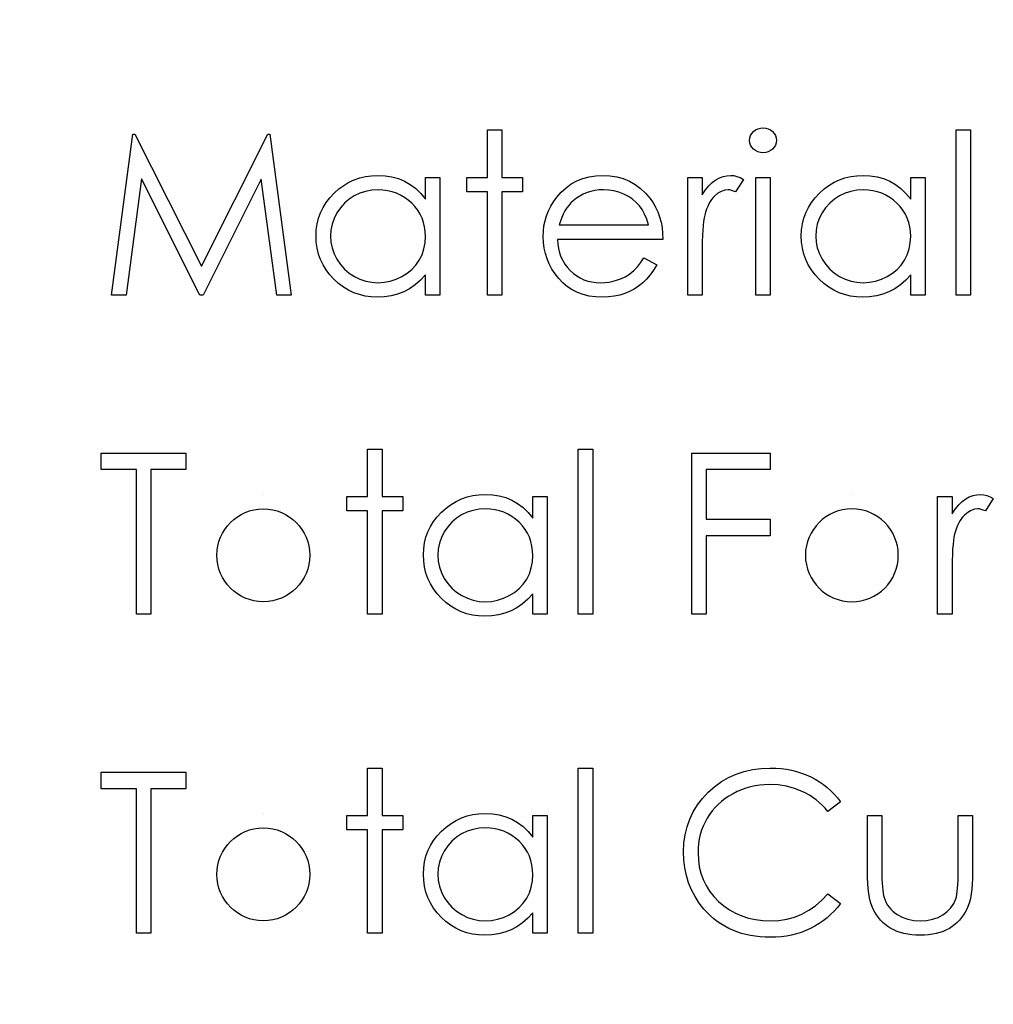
# Model space of a CAD drawing. Header units: inches. Extents: x 0.1 to 87.3, y 0.1 to 33.9.
# Tile 118 of 140: x 31.446 to 32.012, y 26.26 to 26.834. Entities that reach past the tile are written whole.
import ezdxf

# ---------------------------------------------------------------- set-up
doc = ezdxf.new("R2010")
doc.units = ezdxf.units.IN
doc.header["$MEASUREMENT"] = 0
doc.layers.add('DIMENSIONS', color=171, linetype='Continuous')
doc.styles.add('SLDTEXTSTYLE0', font='TXT', dxfattribs={"width": 0.75})
doc.dimstyles.new('SLDDIMSTYLE0', dxfattribs={"dimtxt": 0.125, "dimasz": 0.13, "dimexe": 0, "dimexo": 0.0625, "dimgap": 0.03125, "dimtad": 0, "dimtih": 1, "dimtoh": 1, "dimdec": 4, "dimlfac": 1.333333, "dimrnd": 1e-09, "dimzin": 4, "dimdsep": 46, "dimtxsty": 'SLDTEXTSTYLE0', "dimsah": 1, "dimcen": 0.09, "dimadec": 0, "dimazin": 1, "dimtfac": 1, "dimtdec": 4, "dimtofl": 0, "dimtmove": 0, "dimatfit": 3, "dimfxl": 0, "dimfrac": 2, "dimtolj": 1, "dimtzin": 12, "dimarcsym": 0})

# ---------------------------------------------------------------- blocks, each defined once
blk = doc.blocks.new('_D')
at = {"layer": 'DIMENSIONS'}
for p, q in [((31.357, 27.92346), (31.107, 27.92346)), ((31.107, 27.92346), (31.107, 27.32455)), ((31.107, 22.25455), (31.107, 27.32455))]:
    blk.add_line(p, q, dxfattribs=at)
for points in [[(31.107, 27.32455), (31.087, 27.19455), (31.127, 27.19455)], [(31.107, 22.25455), (31.127, 22.38455), (31.087, 22.38455)]]:
    blk.add_solid(points, dxfattribs=at)
at = {"layer": 'DIMENSIONS', "insert": (31.357, 27.98538), "char_height": 0.125, "attachment_point": 1, "style": 'SLDTEXTSTYLE0'}
blk.add_mtext('6.7600', dxfattribs=at)

msp = doc.modelspace()

# ---------------------------------------------------------------- linework, layer by layer
at = {"color": 7, "linetype": 'Continuous'}
for p, q in [((31.58755, 26.557405), (31.58755, 26.557405)), ((31.930098, 26.557405), (31.930098, 26.557405)), ((31.58755, 26.371627), (31.58755, 26.371627))]:
    msp.add_line(p, q, dxfattribs=at)
at = {"color": 7, "linetype": 'Continuous', "flags": 128}
for points in [[(31.717921, 26.769625), (31.726335, 26.769625), (31.726335, 26.769625), (31.726335, 26.741981), (31.726335, 26.741981), (31.738354, 26.741981), (31.738354, 26.741981), (31.738354, 26.733567), (31.738354, 26.733567), (31.726335, 26.733567), (31.726335, 26.733567), (31.726335, 26.673471), (31.726335, 26.673471), (31.717921, 26.673471), (31.717921, 26.673471), (31.717921, 26.733567), (31.717921, 26.733567), (31.705902, 26.733567), (31.705902, 26.733567), (31.705902, 26.741981), (31.705902, 26.741981), (31.717921, 26.741981), (31.717921, 26.741981), (31.717921, 26.769625)], [(31.87834, 26.770827), (31.879899, 26.770695), (31.881345, 26.770301), (31.882678, 26.769625), (31.88388, 26.768705), (31.884895, 26.767597), (31.885608, 26.766357), (31.88604, 26.765024), (31.88619, 26.763578), (31.88619, 26.763578), (31.88604, 26.762169), (31.885608, 26.760855), (31.884895, 26.759634), (31.88388, 26.758526), (31.882678, 26.757606), (31.881345, 26.75693), (31.879899, 26.756535), (31.87834, 26.756404), (31.87834, 26.756404), (31.8768, 26.756535), (31.875392, 26.75693), (31.874058, 26.757606), (31.872857, 26.758526), (31.871861, 26.759634), (31.871148, 26.760855), (31.870716, 26.762169), (31.870565, 26.763578), (31.870565, 26.763578), (31.870716, 26.765024), (31.871148, 26.766357), (31.871861, 26.767597), (31.872857, 26.768705), (31.874058, 26.769625), (31.875392, 26.770301), (31.8768, 26.770695), (31.87834, 26.770827)], [(31.990757, 26.769625), (31.999171, 26.769625), (31.999171, 26.769625), (31.999171, 26.673471), (31.999171, 26.673471), (31.990758, 26.673471), (31.990758, 26.673471), (31.990758, 26.769625)], [(31.499171, 26.673471), (31.511547, 26.767221), (31.511547, 26.767221), (31.512749, 26.767221), (31.512749, 26.767221), (31.551455, 26.690298), (31.551455, 26.690298), (31.590067, 26.767221), (31.590067, 26.767221), (31.591287, 26.767221), (31.591287, 26.767221), (31.603738, 26.673471), (31.603738, 26.673471), (31.595287, 26.673471), (31.595287, 26.673471), (31.586311, 26.740929), (31.586311, 26.740929), (31.552469, 26.673471), (31.552469, 26.673471), (31.550572, 26.673471), (31.550572, 26.673471), (31.516599, 26.741079), (31.516599, 26.741079), (31.507641, 26.673471), (31.507641, 26.673471), (31.499171, 26.673471)], [(31.690277, 26.741981), (31.690277, 26.673471), (31.690277, 26.673471), (31.681863, 26.673471), (31.681863, 26.673471), (31.681863, 26.685321), (31.681863, 26.685321), (31.678953, 26.682166), (31.675891, 26.679462), (31.672624, 26.677208), (31.669206, 26.675405), (31.665619, 26.674034), (31.661881, 26.673058), (31.657956, 26.672457), (31.653881, 26.672269), (31.653881, 26.672269), (31.650257, 26.672438), (31.646764, 26.672926), (31.643402, 26.673734), (31.640172, 26.674861), (31.637092, 26.676326), (31.634125, 26.67811), (31.631308, 26.680213), (31.628622, 26.682654), (31.626162, 26.685321), (31.62404, 26.688119), (31.622256, 26.691068), (31.620772, 26.694167), (31.619626, 26.697397), (31.618819, 26.700758), (31.618331, 26.70427), (31.618162, 26.707914), (31.618162, 26.707914), (31.618331, 26.711482), (31.618819, 26.714937), (31.619645, 26.718243), (31.620809, 26.721435), (31.622293, 26.724478), (31.624096, 26.727389), (31.626237, 26.730187), (31.628716, 26.732835), (31.63142, 26.735257), (31.634275, 26.737361), (31.637242, 26.739145), (31.64036, 26.740591), (31.643608, 26.741736), (31.646989, 26.742544), (31.650501, 26.743014), (31.654144, 26.743183), (31.654144, 26.743183), (31.658332, 26.742976), (31.662313, 26.742356), (31.666088, 26.741305), (31.669656, 26.739858), (31.673018, 26.737962), (31.676192, 26.735558), (31.679122, 26.732684), (31.681863, 26.729304), (31.681863, 26.729304), (31.681863, 26.741981), (31.681863, 26.741981), (31.690277, 26.741981)], [(31.809004, 26.695106), (31.816479, 26.691181), (31.816479, 26.691181), (31.814638, 26.688044), (31.812666, 26.685227), (31.810563, 26.682711), (31.808309, 26.680532), (31.805924, 26.678636), (31.803408, 26.676983), (31.800722, 26.675556), (31.797905, 26.674372), (31.794919, 26.673452), (31.791745, 26.672795), (31.788384, 26.672401), (31.784834, 26.672269), (31.784834, 26.672269), (31.780891, 26.672438), (31.777172, 26.672945), (31.773679, 26.67379), (31.770393, 26.674973), (31.76735, 26.676495), (31.764514, 26.678354), (31.761885, 26.680551), (31.7595, 26.683086), (31.757359, 26.685828), (31.7555, 26.688664), (31.753941, 26.691594), (31.752664, 26.694617), (31.75165, 26.697716), (31.750936, 26.70089), (31.750523, 26.704176), (31.750373, 26.707538), (31.750373, 26.707538), (31.750505, 26.710693), (31.750861, 26.713773), (31.751481, 26.716759), (31.752345, 26.71967), (31.753453, 26.722487), (31.754805, 26.72521), (31.75642, 26.727858), (31.758261, 26.730412), (31.758261, 26.730412), (31.760871, 26.733398), (31.763688, 26.736009), (31.766712, 26.738187), (31.769961, 26.73999), (31.773416, 26.74138), (31.777078, 26.742394), (31.780947, 26.742976), (31.785041, 26.743183), (31.785041, 26.743183), (31.789248, 26.742976), (31.793248, 26.742337), (31.797023, 26.741286), (31.800572, 26.739821), (31.803915, 26.737924), (31.807032, 26.735595), (31.809943, 26.732854), (31.812629, 26.729698), (31.812629, 26.729698), (31.814357, 26.727238), (31.81584, 26.724647), (31.817117, 26.721886), (31.81815, 26.718994), (31.818977, 26.715951), (31.819578, 26.712759), (31.819934, 26.709416), (31.820085, 26.705923), (31.820085, 26.705923), (31.758787, 26.705923), (31.758787, 26.705923), (31.758956, 26.703219), (31.759331, 26.700627), (31.759932, 26.698167), (31.760758, 26.695838), (31.761773, 26.693641), (31.763012, 26.691556), (31.764477, 26.689603), (31.766148, 26.687763), (31.767989, 26.68611), (31.769923, 26.684664), (31.77197, 26.683443), (31.77413, 26.682448), (31.776383, 26.681678), (31.77875, 26.681133), (31.78121, 26.680795), (31.783783, 26.680683), (31.783783, 26.680683), (31.786299, 26.680776), (31.788759, 26.681077), (31.791201, 26.681584), (31.793605, 26.682279), (31.795915, 26.683143), (31.798037, 26.684157), (31.799971, 26.685284), (31.801736, 26.686542), (31.803445, 26.688063), (31.80523, 26.690016), (31.807089, 26.692345), (31.809004, 26.695106)], [(31.834507, 26.741981), (31.842921, 26.741981), (31.842921, 26.741981), (31.842921, 26.731896), (31.842921, 26.731896), (31.844837, 26.734675), (31.846809, 26.737041), (31.848818, 26.738976), (31.850884, 26.740516), (31.853006, 26.74168), (31.855184, 26.742525), (31.857382, 26.743014), (31.859635, 26.743183), (31.859635, 26.743183), (31.861382, 26.743032), (31.863185, 26.7426), (31.865044, 26.741868), (31.86696, 26.740835), (31.86696, 26.740835), (31.86234, 26.733548), (31.86234, 26.733548), (31.861119, 26.734074), (31.859992, 26.734469), (31.858959, 26.734694), (31.858039, 26.734769), (31.858039, 26.734769), (31.85603, 26.734544), (31.854039, 26.733868), (31.852105, 26.732741), (31.850189, 26.731163), (31.849269, 26.730206), (31.848405, 26.729116), (31.847616, 26.727914), (31.846865, 26.726581), (31.84617, 26.725116), (31.845532, 26.723539), (31.844949, 26.72183), (31.844424, 26.720008), (31.844424, 26.720008), (31.844067, 26.718374), (31.843766, 26.716365), (31.843503, 26.71398), (31.843297, 26.711219), (31.843128, 26.708101), (31.843015, 26.704608), (31.84294, 26.70074), (31.842921, 26.696495), (31.842921, 26.696495), (31.842921, 26.673471), (31.842921, 26.673471), (31.834508, 26.673471), (31.834508, 26.673471), (31.834508, 26.741981)], [(31.874171, 26.741981), (31.882585, 26.741981), (31.882585, 26.741981), (31.882585, 26.673471), (31.882585, 26.673471), (31.874171, 26.673471), (31.874171, 26.673471), (31.874171, 26.741981)], [(31.972729, 26.741981), (31.972729, 26.673471), (31.972729, 26.673471), (31.964315, 26.673471), (31.964315, 26.673471), (31.964315, 26.685321), (31.964315, 26.685321), (31.961404, 26.682166), (31.958343, 26.679462), (31.955076, 26.677208), (31.951658, 26.675405), (31.948071, 26.674034), (31.944333, 26.673058), (31.940408, 26.672457), (31.936333, 26.672269), (31.936333, 26.672269), (31.932709, 26.672438), (31.929215, 26.672926), (31.925854, 26.673734), (31.922624, 26.674861), (31.919544, 26.676326), (31.916576, 26.67811), (31.913759, 26.680213), (31.911074, 26.682654), (31.908614, 26.685321), (31.906492, 26.688119), (31.904707, 26.691068), (31.903224, 26.694167), (31.902078, 26.697397), (31.901271, 26.700758), (31.900782, 26.70427), (31.900613, 26.707914), (31.900613, 26.707914), (31.900782, 26.711482), (31.901271, 26.714937), (31.902097, 26.718243), (31.903261, 26.721435), (31.904745, 26.724478), (31.906548, 26.727389), (31.908689, 26.730187), (31.911168, 26.732835), (31.913872, 26.735257), (31.916727, 26.737361), (31.919694, 26.739145), (31.922811, 26.740591), (31.92606, 26.741736), (31.929441, 26.742544), (31.932953, 26.743014), (31.936596, 26.743183), (31.936596, 26.743183), (31.940784, 26.742976), (31.944765, 26.742356), (31.94854, 26.741305), (31.952108, 26.739858), (31.95547, 26.737962), (31.958644, 26.735558), (31.961573, 26.732684), (31.964315, 26.729304), (31.964315, 26.729304), (31.964315, 26.741981), (31.964315, 26.741981), (31.972729, 26.741981)], [(31.654257, 26.734769), (31.650576, 26.734544), (31.647045, 26.733886), (31.643665, 26.732778), (31.640416, 26.731238), (31.637411, 26.729304), (31.634726, 26.726994), (31.632359, 26.724346), (31.630312, 26.721323), (31.628678, 26.718092), (31.627514, 26.71475), (31.6268, 26.711332), (31.626575, 26.70782), (31.626575, 26.70782), (31.626819, 26.704327), (31.627514, 26.700909), (31.628697, 26.697566), (31.63035, 26.694298), (31.632416, 26.691256), (31.634782, 26.68857), (31.637486, 26.686241), (31.64051, 26.68427), (31.643759, 26.682692), (31.64712, 26.681584), (31.650595, 26.680908), (31.654182, 26.680683), (31.654182, 26.680683), (31.657825, 26.680908), (31.661374, 26.681565), (31.664811, 26.682673), (31.668154, 26.684232), (31.671253, 26.686166), (31.673995, 26.68842), (31.676323, 26.690993), (31.678295, 26.693866), (31.679854, 26.697002), (31.680981, 26.700345), (31.681638, 26.703857), (31.681863, 26.707576), (31.681863, 26.707576), (31.681732, 26.710411), (31.681356, 26.713134), (31.680737, 26.715745), (31.679873, 26.718224), (31.678746, 26.72059), (31.677375, 26.722844), (31.67576, 26.724966), (31.673882, 26.726975), (31.671835, 26.728797), (31.669675, 26.730393), (31.667384, 26.731727), (31.664999, 26.732816), (31.662482, 26.73368), (31.659853, 26.734281), (31.657111, 26.734656), (31.654257, 26.734769)], [(31.811671, 26.714336), (31.810676, 26.71766), (31.809455, 26.720628), (31.808047, 26.723238), (31.806431, 26.725492), (31.804591, 26.727482), (31.80245, 26.729267), (31.800046, 26.730844), (31.797361, 26.732215), (31.794506, 26.733342), (31.791558, 26.734131), (31.788553, 26.734619), (31.785473, 26.734769), (31.785473, 26.734769), (31.782956, 26.734675), (31.780515, 26.734375), (31.778168, 26.733868), (31.775933, 26.733173), (31.773754, 26.732253), (31.771688, 26.731163), (31.769716, 26.729849), (31.76782, 26.728346), (31.76782, 26.728346), (31.766505, 26.727107), (31.765284, 26.725717), (31.764139, 26.724196), (31.763087, 26.722524), (31.762111, 26.720684), (31.761209, 26.718712), (31.760402, 26.716609), (31.759669, 26.714336), (31.759669, 26.714336), (31.811671, 26.714336)], [(31.936708, 26.734769), (31.933028, 26.734544), (31.929497, 26.733886), (31.926117, 26.732778), (31.922868, 26.731238), (31.919863, 26.729304), (31.917177, 26.726994), (31.914811, 26.724346), (31.912764, 26.721323), (31.91113, 26.718092), (31.909966, 26.71475), (31.909252, 26.711332), (31.909027, 26.70782), (31.909027, 26.70782), (31.909271, 26.704327), (31.909966, 26.700909), (31.911149, 26.697566), (31.912802, 26.694298), (31.914867, 26.691256), (31.917234, 26.68857), (31.919938, 26.686241), (31.922962, 26.68427), (31.926211, 26.682692), (31.929572, 26.681584), (31.933047, 26.680908), (31.936634, 26.680683), (31.936634, 26.680683), (31.940277, 26.680908), (31.943826, 26.681565), (31.947263, 26.682673), (31.950606, 26.684232), (31.953705, 26.686166), (31.956447, 26.68842), (31.958775, 26.690993), (31.960747, 26.693866), (31.962306, 26.697002), (31.963433, 26.700345), (31.96409, 26.703857), (31.964315, 26.707576), (31.964315, 26.707576), (31.964184, 26.710411), (31.963808, 26.713134), (31.963189, 26.715745), (31.962325, 26.718224), (31.961198, 26.72059), (31.959827, 26.722844), (31.958212, 26.724966), (31.956334, 26.726975), (31.954287, 26.728797), (31.952127, 26.730393), (31.949836, 26.731727), (31.947451, 26.732816), (31.944934, 26.73368), (31.942305, 26.734281), (31.939563, 26.734656), (31.936709, 26.734769)], [(31.493161, 26.571828), (31.493162, 26.581443), (31.493162, 26.581443), (31.54244, 26.581443), (31.54244, 26.581443), (31.54244, 26.571828), (31.54244, 26.571828), (31.522008, 26.571828), (31.522008, 26.571828), (31.522008, 26.487693), (31.522008, 26.487693), (31.513594, 26.487693), (31.513594, 26.487693), (31.513594, 26.571828), (31.513594, 26.571828), (31.493162, 26.571828)], [(31.648209, 26.583847), (31.656623, 26.583847), (31.656623, 26.583847), (31.656623, 26.556203), (31.656623, 26.556203), (31.668642, 26.556203), (31.668642, 26.556203), (31.668642, 26.54779), (31.668642, 26.54779), (31.656623, 26.54779), (31.656623, 26.54779), (31.656623, 26.487693), (31.656623, 26.487693), (31.64821, 26.487693), (31.64821, 26.487693), (31.64821, 26.54779), (31.64821, 26.54779), (31.63619, 26.54779), (31.63619, 26.54779), (31.63619, 26.556203), (31.63619, 26.556203), (31.64821, 26.556203), (31.64821, 26.556203), (31.64821, 26.583847)], [(31.770806, 26.583847), (31.779219, 26.583847), (31.779219, 26.583847), (31.779219, 26.487693), (31.779219, 26.487693), (31.770806, 26.487693), (31.770806, 26.487693), (31.770806, 26.583847)], [(31.836911, 26.581443), (31.882585, 26.581443), (31.882585, 26.581443), (31.882585, 26.571828), (31.882585, 26.571828), (31.845325, 26.571828), (31.845325, 26.571828), (31.845325, 26.542982), (31.845325, 26.542982), (31.882585, 26.542982), (31.882585, 26.542982), (31.882585, 26.533367), (31.882585, 26.533367), (31.845325, 26.533367), (31.845325, 26.533367), (31.845325, 26.487693), (31.845325, 26.487693), (31.836912, 26.487693), (31.836912, 26.487693), (31.836912, 26.581443)], [(31.752777, 26.556203), (31.752777, 26.487693), (31.752777, 26.487693), (31.744363, 26.487693), (31.744363, 26.487693), (31.744363, 26.499544), (31.744363, 26.499544), (31.741453, 26.496389), (31.738391, 26.493684), (31.735124, 26.491431), (31.731706, 26.489628), (31.728119, 26.488257), (31.724381, 26.48728), (31.720456, 26.486679), (31.716381, 26.486492), (31.716381, 26.486492), (31.712757, 26.486661), (31.709264, 26.487149), (31.705902, 26.487956), (31.702672, 26.489083), (31.699592, 26.490548), (31.696625, 26.492332), (31.693808, 26.494435), (31.691122, 26.496877), (31.688662, 26.499544), (31.68654, 26.502342), (31.684756, 26.50529), (31.683272, 26.508389), (31.682126, 26.511619), (31.681319, 26.514981), (31.680831, 26.518493), (31.680662, 26.522136), (31.680662, 26.522136), (31.680831, 26.525704), (31.681319, 26.52916), (31.682145, 26.532465), (31.683309, 26.535658), (31.684793, 26.5387), (31.686596, 26.541611), (31.688737, 26.544409), (31.691216, 26.547057), (31.69392, 26.54948), (31.696775, 26.551583), (31.699742, 26.553367), (31.70286, 26.554813), (31.706108, 26.555959), (31.709489, 26.556766), (31.713001, 26.557236), (31.716644, 26.557405), (31.716644, 26.557405), (31.720832, 26.557198), (31.724813, 26.556579), (31.728588, 26.555527), (31.732156, 26.554081), (31.735518, 26.552184), (31.738692, 26.54978), (31.741622, 26.546907), (31.744363, 26.543527), (31.744363, 26.543527), (31.744363, 26.556203), (31.744363, 26.556203), (31.752777, 26.556203)], [(31.97994, 26.556203), (31.988354, 26.556203), (31.988354, 26.556203), (31.988354, 26.546118), (31.988354, 26.546118), (31.990269, 26.548898), (31.992241, 26.551264), (31.994251, 26.553198), (31.996317, 26.554738), (31.998439, 26.555903), (32.000617, 26.556748), (32.002814, 26.557236), (32.005068, 26.557405), (32.005068, 26.557405), (32.006815, 26.557255), (32.008617, 26.556823), (32.010477, 26.55609), (32.012392, 26.555057), (32.012392, 26.555057), (32.007772, 26.547771), (32.007772, 26.547771), (32.006552, 26.548297), (32.005425, 26.548691), (32.004392, 26.548916), (32.003472, 26.548992), (32.003472, 26.548992), (32.001462, 26.548766), (31.999472, 26.54809), (31.997537, 26.546963), (31.995622, 26.545386), (31.994701, 26.544428), (31.993838, 26.543339), (31.993049, 26.542137), (31.992298, 26.540803), (31.991603, 26.539339), (31.990964, 26.537761), (31.990382, 26.536052), (31.989856, 26.53423), (31.989856, 26.53423), (31.989499, 26.532597), (31.989199, 26.530587), (31.988936, 26.528202), (31.988729, 26.525441), (31.98856, 26.522324), (31.988448, 26.518831), (31.988373, 26.514962), (31.988354, 26.510718), (31.988354, 26.510718), (31.988354, 26.487693), (31.988354, 26.487693), (31.97994, 26.487693), (31.97994, 26.487693), (31.97994, 26.556203)], [(31.716757, 26.548992), (31.713076, 26.548766), (31.709545, 26.548109), (31.706165, 26.547001), (31.702916, 26.545461), (31.699911, 26.543527), (31.697226, 26.541217), (31.694859, 26.538569), (31.692812, 26.535545), (31.691178, 26.532315), (31.690014, 26.528972), (31.6893, 26.525554), (31.689075, 26.522042), (31.689075, 26.522042), (31.689319, 26.518549), (31.690014, 26.515131), (31.691197, 26.511788), (31.69285, 26.508521), (31.694916, 26.505478), (31.697282, 26.502793), (31.699986, 26.500464), (31.70301, 26.498492), (31.706259, 26.496914), (31.70962, 26.495806), (31.713095, 26.49513), (31.716682, 26.494905), (31.716682, 26.494905), (31.720325, 26.49513), (31.723874, 26.495788), (31.727311, 26.496896), (31.730654, 26.498454), (31.733753, 26.500389), (31.736495, 26.502642), (31.738823, 26.505215), (31.740795, 26.508089), (31.742354, 26.511225), (31.743481, 26.514568), (31.744138, 26.51808), (31.744363, 26.521798), (31.744363, 26.521798), (31.744232, 26.524634), (31.743856, 26.527357), (31.743237, 26.529967), (31.742373, 26.532446), (31.741246, 26.534813), (31.739875, 26.537066), (31.73826, 26.539188), (31.736382, 26.541198), (31.734335, 26.543019), (31.732175, 26.544616), (31.729884, 26.545949), (31.727499, 26.547038), (31.724982, 26.547902), (31.722353, 26.548503), (31.719611, 26.548879), (31.716757, 26.548992)], [(31.648209, 26.39807), (31.656623, 26.39807), (31.656623, 26.39807), (31.656623, 26.370426), (31.656623, 26.370426), (31.668642, 26.370426), (31.668642, 26.370426), (31.668642, 26.362012), (31.668642, 26.362012), (31.656623, 26.362012), (31.656623, 26.362012), (31.656623, 26.301916), (31.656623, 26.301916), (31.64821, 26.301916), (31.64821, 26.301916), (31.64821, 26.362012), (31.64821, 26.362012), (31.63619, 26.362012), (31.63619, 26.362012), (31.63619, 26.370426), (31.63619, 26.370426), (31.64821, 26.370426), (31.64821, 26.370426), (31.64821, 26.39807)], [(31.770806, 26.39807), (31.779219, 26.39807), (31.779219, 26.39807), (31.779219, 26.301916), (31.779219, 26.301916), (31.770806, 26.301916), (31.770806, 26.301916), (31.770806, 26.39807)], [(31.92345, 26.378463), (31.916088, 26.372829), (31.916088, 26.372829), (31.914492, 26.374689), (31.91282, 26.376435), (31.911074, 26.378069), (31.909252, 26.37959), (31.907337, 26.38098), (31.905365, 26.382257), (31.903299, 26.383421), (31.901158, 26.384473), (31.896688, 26.38622), (31.892012, 26.387459), (31.887129, 26.38821), (31.882021, 26.388454), (31.882021, 26.388454), (31.879204, 26.388379), (31.876425, 26.388116), (31.873702, 26.387703), (31.871054, 26.387121), (31.868424, 26.38637), (31.86587, 26.385468), (31.863373, 26.384379), (31.860912, 26.38314), (31.858546, 26.38175), (31.85633, 26.380247), (31.854245, 26.378632), (31.852292, 26.376905), (31.850471, 26.375064), (31.848799, 26.373111), (31.847259, 26.371026), (31.845851, 26.368848), (31.844593, 26.366576), (31.843522, 26.364228), (31.842602, 26.361824), (31.841851, 26.359326), (31.841268, 26.356772), (31.840855, 26.354162), (31.840592, 26.351458), (31.840517, 26.348697), (31.840517, 26.348697), (31.840705, 26.344547), (31.841268, 26.340584), (31.842189, 26.33679), (31.843503, 26.333185), (31.845175, 26.329729), (31.847241, 26.326461), (31.849663, 26.323363), (31.852461, 26.320452), (31.855541, 26.317804), (31.858828, 26.315494), (31.862302, 26.31356), (31.865964, 26.311963), (31.869833, 26.310724), (31.873889, 26.309841), (31.878152, 26.309296), (31.882603, 26.309127), (31.882603, 26.309127), (31.887505, 26.309372), (31.8922, 26.310104), (31.896688, 26.311325), (31.900989, 26.313034), (31.905064, 26.315231), (31.908952, 26.317916), (31.912614, 26.32109), (31.916088, 26.324752), (31.916088, 26.324752), (31.92345, 26.319175), (31.92345, 26.319175), (31.921647, 26.316902), (31.919732, 26.314743), (31.917722, 26.312733), (31.9156, 26.310855), (31.913365, 26.30909), (31.911018, 26.307475), (31.908557, 26.305991), (31.906003, 26.304639), (31.903355, 26.303437), (31.900632, 26.302404), (31.897834, 26.301522), (31.894942, 26.300789), (31.891993, 26.300226), (31.888951, 26.299831), (31.885852, 26.299587), (31.88266, 26.299512), (31.88266, 26.299512), (31.879636, 26.299568), (31.876688, 26.299775), (31.873833, 26.300094), (31.871054, 26.300545), (31.868349, 26.301108), (31.865739, 26.301822), (31.863204, 26.302648), (31.860743, 26.303606), (31.858358, 26.304695), (31.856067, 26.305916), (31.853851, 26.307268), (31.85171, 26.308733), (31.849663, 26.310329), (31.847691, 26.312057), (31.845794, 26.313916), (31.843992, 26.315907), (31.843992, 26.315907), (31.841212, 26.319456), (31.83879, 26.323194), (31.836742, 26.3271), (31.835071, 26.331194), (31.833775, 26.335457), (31.832855, 26.339908), (31.832292, 26.344528), (31.832104, 26.349336), (31.832104, 26.349336), (31.832329, 26.354387), (31.833005, 26.359233), (31.834132, 26.363871), (31.83571, 26.368303), (31.837719, 26.372529), (31.840198, 26.376567), (31.843109, 26.380379), (31.846489, 26.384003), (31.850208, 26.387309), (31.854133, 26.390163), (31.858302, 26.392567), (31.862697, 26.394558), (31.867316, 26.396098), (31.872162, 26.397187), (31.877251, 26.397844), (31.882547, 26.39807), (31.882547, 26.39807), (31.885777, 26.397995), (31.888932, 26.39775), (31.891993, 26.397337), (31.894979, 26.396774), (31.89789, 26.39606), (31.900726, 26.395159), (31.903487, 26.394107), (31.906154, 26.392905), (31.908726, 26.391553), (31.911187, 26.390069), (31.913534, 26.388454), (31.91575, 26.386727), (31.917854, 26.384849), (31.919844, 26.382858), (31.921703, 26.380717), (31.92345, 26.378463)], [(31.493161, 26.386051), (31.493162, 26.395666), (31.493162, 26.395666), (31.54244, 26.395666), (31.54244, 26.395666), (31.54244, 26.386051), (31.54244, 26.386051), (31.522008, 26.386051), (31.522008, 26.386051), (31.522008, 26.301916), (31.522008, 26.301916), (31.513594, 26.301916), (31.513594, 26.301916), (31.513594, 26.386051), (31.513594, 26.386051), (31.493162, 26.386051)], [(31.752777, 26.370426), (31.752777, 26.301916), (31.752777, 26.301916), (31.744363, 26.301916), (31.744363, 26.301916), (31.744363, 26.313766), (31.744363, 26.313766), (31.741453, 26.310611), (31.738391, 26.307907), (31.735124, 26.305653), (31.731706, 26.30385), (31.728119, 26.302479), (31.724381, 26.301503), (31.720456, 26.300902), (31.716381, 26.300714), (31.716381, 26.300714), (31.712757, 26.300883), (31.709264, 26.301371), (31.705902, 26.302179), (31.702672, 26.303306), (31.699592, 26.30477), (31.696625, 26.306555), (31.693808, 26.308658), (31.691122, 26.311099), (31.688662, 26.313766), (31.68654, 26.316564), (31.684756, 26.319513), (31.683272, 26.322611), (31.682126, 26.325842), (31.681319, 26.329203), (31.680831, 26.332715), (31.680662, 26.336358), (31.680662, 26.336358), (31.680831, 26.339927), (31.681319, 26.343382), (31.682145, 26.346688), (31.683309, 26.34988), (31.684793, 26.352922), (31.686596, 26.355833), (31.688737, 26.358632), (31.691216, 26.36128), (31.69392, 26.363702), (31.696775, 26.365806), (31.699742, 26.36759), (31.70286, 26.369036), (31.706108, 26.370181), (31.709489, 26.370989), (31.713001, 26.371458), (31.716644, 26.371627), (31.716644, 26.371627), (31.720832, 26.371421), (31.724813, 26.370801), (31.728588, 26.369749), (31.732156, 26.368303), (31.735518, 26.366407), (31.738692, 26.364003), (31.741622, 26.361129), (31.744363, 26.357749), (31.744363, 26.357749), (31.744363, 26.370426), (31.744363, 26.370426), (31.752777, 26.370426)], [(31.939075, 26.370426), (31.947488, 26.370426), (31.947488, 26.370426), (31.947488, 26.33865), (31.947488, 26.33865), (31.947507, 26.335851), (31.947564, 26.333297), (31.947676, 26.33095), (31.947826, 26.328828), (31.948014, 26.32695), (31.94824, 26.325278), (31.948503, 26.323851), (31.948822, 26.32263), (31.948822, 26.32263), (31.949385, 26.321109), (31.950043, 26.319663), (31.950831, 26.318311), (31.951714, 26.317034), (31.952728, 26.315832), (31.953855, 26.314724), (31.955076, 26.313691), (31.956428, 26.312752), (31.959376, 26.311174), (31.962606, 26.310029), (31.966099, 26.309353), (31.969855, 26.309127), (31.969855, 26.309127), (31.973611, 26.309353), (31.977067, 26.31001), (31.980222, 26.311118), (31.983077, 26.312658), (31.985574, 26.314555), (31.987659, 26.316752), (31.98933, 26.319212), (31.99057, 26.321954), (31.99057, 26.321954), (31.990889, 26.323081), (31.991171, 26.324471), (31.991415, 26.326142), (31.991622, 26.328095), (31.991772, 26.33033), (31.991866, 26.332828), (31.991941, 26.335607), (31.99196, 26.33865), (31.99196, 26.33865), (31.99196, 26.370426), (31.99196, 26.370426), (32.000373, 26.370426), (32.000373, 26.370426), (32.000373, 26.337072), (32.000373, 26.337072), (32.000317, 26.333673), (32.000166, 26.33048), (31.999904, 26.327494), (31.999528, 26.324752), (31.999058, 26.322198), (31.998476, 26.319888), (31.997781, 26.317785), (31.996993, 26.315888), (31.996091, 26.31416), (31.995096, 26.312527), (31.993969, 26.310987), (31.992767, 26.309541), (31.991434, 26.308188), (31.990006, 26.306949), (31.988466, 26.305785), (31.986814, 26.304733), (31.985067, 26.303794), (31.983208, 26.302968), (31.981236, 26.302291), (31.97917, 26.301728), (31.976973, 26.301277), (31.974682, 26.300958), (31.972297, 26.30077), (31.96978, 26.300714), (31.96978, 26.300714), (31.967283, 26.30077), (31.964879, 26.300958), (31.962588, 26.301277), (31.96039, 26.301728), (31.958306, 26.302291), (31.956334, 26.302968), (31.954456, 26.303794), (31.952691, 26.304733), (31.951038, 26.305785), (31.949479, 26.306949), (31.948033, 26.308207), (31.9467, 26.309559), (31.945479, 26.311024), (31.944371, 26.312583), (31.943357, 26.314236), (31.942455, 26.315982), (31.941667, 26.317898), (31.940972, 26.320039), (31.94039, 26.322424), (31.93992, 26.325015), (31.939544, 26.327851), (31.939282, 26.330894), (31.939131, 26.33418), (31.939075, 26.337692), (31.939075, 26.337692), (31.939075, 26.370426)], [(31.716757, 26.363214), (31.713076, 26.362989), (31.709545, 26.362331), (31.706165, 26.361223), (31.702916, 26.359683), (31.699911, 26.357749), (31.697226, 26.355439), (31.694859, 26.352791), (31.692812, 26.349767), (31.691178, 26.346537), (31.690014, 26.343194), (31.6893, 26.339776), (31.689075, 26.336265), (31.689075, 26.336265), (31.689319, 26.332772), (31.690014, 26.329354), (31.691197, 26.326011), (31.69285, 26.322743), (31.694916, 26.319701), (31.697282, 26.317015), (31.699986, 26.314686), (31.70301, 26.312714), (31.706259, 26.311137), (31.70962, 26.310029), (31.713095, 26.309353), (31.716682, 26.309127), (31.716682, 26.309127), (31.720325, 26.309353), (31.723874, 26.31001), (31.727311, 26.311118), (31.730654, 26.312677), (31.733753, 26.314611), (31.736495, 26.316865), (31.738823, 26.319438), (31.740795, 26.322311), (31.742354, 26.325447), (31.743481, 26.32879), (31.744138, 26.332302), (31.744363, 26.33602), (31.744363, 26.33602), (31.744232, 26.338856), (31.743856, 26.341579), (31.743237, 26.34419), (31.742373, 26.346669), (31.741246, 26.349035), (31.739875, 26.351289), (31.73826, 26.353411), (31.736382, 26.35542), (31.734335, 26.357242), (31.732175, 26.358838), (31.729884, 26.360172), (31.727499, 26.361261), (31.724982, 26.362125), (31.722353, 26.362726), (31.719611, 26.363101), (31.716757, 26.363214)]]:
    msp.add_lwpolyline(points, dxfattribs=at)
at = {"color": 7, "linetype": 'Continuous'}
for centre, start, end in [((31.587512, 26.521954), 90.000023, 89.999977), ((31.930061, 26.521954), 90.000069, 89.999931), ((31.587512, 26.336176), 90.000023, 89.999977)]:
    msp.add_arc(centre, 0.027038, start, end, dxfattribs=at)

# ---------------------------------------------------------------- dimensions: what is measured, and where the dimension line sits
at = {"layer": 'DIMENSIONS'}
dim = msp.add_linear_dim(base=(31.107001, 27.324554), p1=(31.39821, 22.254554), p2=(31.39821, 27.324554), angle=90, dimstyle='SLDDIMSTYLE0', dxfattribs=at)
dim.commit()
dim.dimension.update_dxf_attribs({"geometry": '_D', "text_midpoint": (31.107001, 27.923465), "dimtype": 160})

doc.saveas('drawing.dxf')
